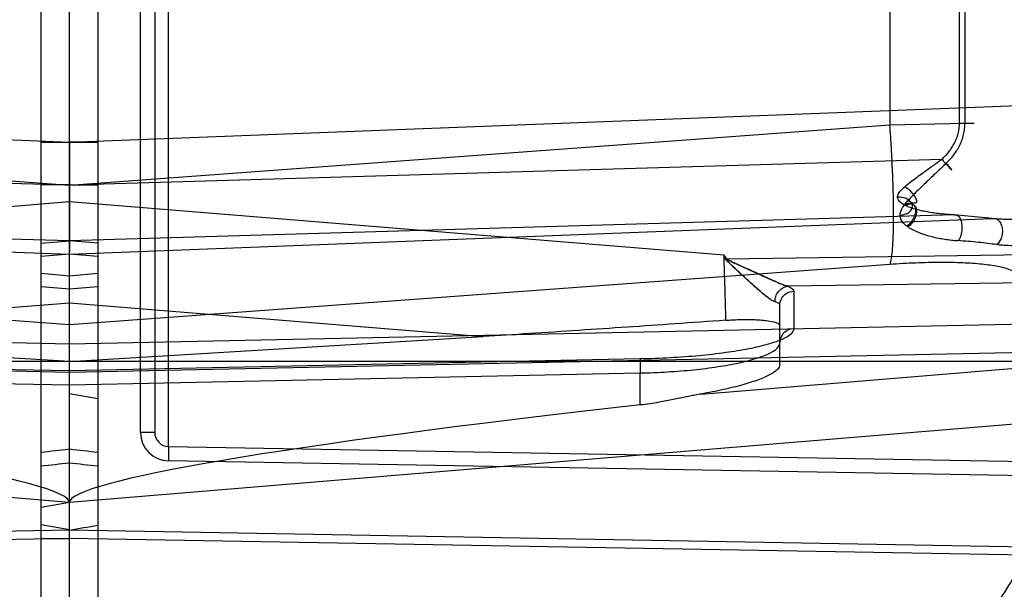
# Model space of a CAD drawing. Header units: millimetres. Extents: x 0 to 297, y 0 to 210.
# Tile 84 of 256: x 141.258 to 141.57, y 93.396 to 93.577. Entities that reach past the tile are written whole.
import ezdxf

# ---------------------------------------------------------------- set-up
doc = ezdxf.new("R2010")
doc.units = ezdxf.units.MM
doc.header["$LTSCALE"] = 16.335
doc.layers.get('0').update_dxf_attribs({"linetype": 'CONTINUOUS'})
for name, color, linetype in [('01_GLOBAL', 7, 'CONTINUOUS'), ('INTFCLR_1', 7, 'CONTINUOUS'), ('INTFCLR_144815', 7, 'CONTINUOUS'), ('INTFCLR_72935', 7, 'CONTINUOUS')]:
    doc.layers.add(name, color=color, linetype=linetype)

msp = doc.modelspace()

# ---------------------------------------------------------------- linework, layer by layer
at = {"color": 7, "linetype": 'Continuous'}
msp.add_circle((142.5788034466, 92.2083412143), 3.42, dxfattribs=at)
at = {"color": 9, "linetype": 'Continuous'}
msp.add_arc((142.5788034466, 92.2083412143), 3.3761688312, 92.9674534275, 177.0325465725, dxfattribs=at)
at = {"layer": '01_GLOBAL', "color": 7, "linetype": 'Continuous'}
msp.add_circle((142.5788034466, 92.2083412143), 3.465, dxfattribs=at)
at = {"layer": 'INTFCLR_1', "color": 6, "linetype": 'Continuous'}
for p, q in [((141.264551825, 92.85738023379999), (141.264551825, 94.3858054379)), ((141.273551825, 92.8475928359), (141.273551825, 93.738063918)), ((141.273551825, 93.5226510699), (141.273551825, 93.53786820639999)), ((141.273551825, 93.5243431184), (141.2735518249, 93.5181895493)), ((141.273551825, 93.51028750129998), (141.273551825, 93.5226510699)), ((141.2735518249, 93.5181895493), (141.2735518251, 93.5127793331)), ((141.2735518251, 93.5127793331), (141.2735518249, 93.5087640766)), ((141.2735518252, 93.5030922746), (141.273551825, 93.51028750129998)), ((141.2735518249, 93.5087640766), (141.2735518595, 93.5071097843)), ((141.2645532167, 93.4963393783), (141.2735531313, 93.49556296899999)), ((141.273551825, 93.46840308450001), (141.4046318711, 93.4763594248)), ((141.273551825, 93.4238648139), (141.264551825, 93.42227787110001))]:
    msp.add_line(p, q, dxfattribs=at)
at = {"layer": 'INTFCLR_1', "color": 9, "linetype": 'Continuous'}
for p, q in [((141.3049732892, 93.44151565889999), (141.3049732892, 93.71167001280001)), ((141.296051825, 93.4460149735), (141.296051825, 93.7071706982)), ((141.300551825, 93.7071706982), (141.300551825, 93.4460149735)), ((141.5333958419, 93.60990144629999), (141.5333958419, 93.54328422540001)), ((141.5554477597, 93.5438648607), (141.5554477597, 93.609320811)), ((141.5571865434, 93.609320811), (141.5571865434, 93.5438648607)), ((141.273551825, 93.53786820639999), (141.6107778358, 93.5508639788)), ((141.2735518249, 93.52420863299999), (141.5333958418, 93.54328422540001)), ((141.5333958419, 93.54328422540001), (141.5571864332, 93.54386483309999)), ((141.5554477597, 93.5438648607), (141.5601048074, 93.5438648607)), ((141.2645515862, 93.53786839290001), (141.2735515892, 93.53786802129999)), ((141.2645522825, 93.53786806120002), (141.2735522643, 93.5378683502)), ((141.273551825, 93.5243431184), (141.5498312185, 93.5324386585)), ((141.2735517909, 93.5243431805), (141.2645517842, 93.5243430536)), ((141.4808659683, 93.502085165), (141.2735518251, 93.51896807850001)), ((141.5537947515, 93.514839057), (141.273551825, 93.5066273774)), ((141.5657466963, 93.5136729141), (141.5537947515, 93.514839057)), ((141.2735518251, 93.50241251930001), (141.5657466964, 93.5136729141)), ((141.2645517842, 93.5058524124), (141.2735517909, 93.50662775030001)), ((141.2735517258, 93.50241364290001), (141.2645517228, 93.50163822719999)), ((141.4818133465, 93.50080626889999), (141.4808659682, 93.502085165)), ((141.5797088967, 93.50224009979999), (141.4818133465, 93.50080626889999)), ((141.5333958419, 93.4991365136), (141.2735518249, 93.4800609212)), ((141.5797088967, 93.49337818), (141.5010615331, 93.4922262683)), ((141.2735521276, 93.4913368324), (141.2645521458, 93.49211248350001)), ((141.5029732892, 93.49067693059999), (141.5029732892, 93.4788195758)), ((141.273551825, 93.4870341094), (141.404631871, 93.4763594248)), ((141.498551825, 93.467463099), (141.498551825, 93.4862459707)), ((141.5797088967, 93.48031715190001), (141.273551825, 93.47394843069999)), ((141.273551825, 93.46508651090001), (141.5797088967, 93.47145523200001)), ((141.264551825, 93.4685928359), (141.7410849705, 93.4685928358)), ((141.4543371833, 93.46923067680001), (141.2735518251, 93.4654699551)), ((141.4543371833, 93.46923067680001), (141.4543221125, 93.469298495)), ((141.4543221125, 93.469298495), (141.4543371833, 93.4647997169)), ((141.2735518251, 93.4610389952), (141.4543371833, 93.4647997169)), ((141.4543371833, 93.45468576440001), (141.4543371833, 93.4647997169)), ((141.473590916, 93.45814107), (141.5744738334, 93.46648215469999)), ((141.5754144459, 93.44882307), (141.2735518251, 93.4238648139)), ((141.300551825, 93.4460149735), (141.296051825, 93.4460149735)), ((141.3049732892, 93.44151565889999), (141.3048947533, 93.4370163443)), ((141.3049732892, 93.44151565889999), (141.6958671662, 93.4346925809)), ((141.6240856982, 93.4314448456), (141.3048947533, 93.4370163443)), ((141.273551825, 93.4151217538), (141.264551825, 93.4167068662)), ((141.2735518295, 93.4151217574), (141.61273008, 93.4091957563)), ((141.264551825, 93.4124243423), (141.273551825, 93.41242445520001)), ((141.6126829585, 93.406498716), (141.2735518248, 93.41242445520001))]:
    msp.add_line(p, q, dxfattribs=at)
at = {"layer": 'INTFCLR_1', "color": 7, "linetype": 'Continuous'}
for p, q in [((141.481120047, 93.5013139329), (141.4811863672, 93.5011928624)), ((141.4818133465, 93.50080626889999), (141.4816238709, 93.5006659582))]:
    msp.add_line(p, q, dxfattribs=at)
at = {"layer": 'INTFCLR_1', "color": 6, "linetype": 'Continuous'}
for radius in [0.5431065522, 0.5161422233]:
    msp.add_arc((141.273551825, 93.5765928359), radius, 270, 90.00000002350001, dxfattribs=at)
at = {"layer": 'INTFCLR_1', "color": 9, "linetype": 'Continuous'}
for centre, radius, start, end in [((135.5231056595, 93.3094181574), 5.9608748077, 1.6541967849, 1.8522330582), ((141.845630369, 93.6959891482), 0.4131002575, 207.9945273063, 208.2176831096), ((141.305051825, 93.4460149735), 0.009000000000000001, 180.0000015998, 268.9999989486), ((141.305051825, 93.4460149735), 0.0045, 179.9999999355, 268.9999999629), ((141.0077269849, 95.8223444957), 2.3963845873, 276.1523075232, 276.3687819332), ((141.045046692, 95.4100140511), 1.9868017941, 276.3430811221, 276.6042906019), ((141.273551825, 93.5765928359), 0.3793960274, 270.0000000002, 337.5066823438)]:
    msp.add_arc(centre, radius, start, end, dxfattribs=at)
at = {"layer": 'INTFCLR_1', "color": 6, "linetype": 'Continuous'}
msp.add_ellipse((141.6174312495, 93.4522451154), major_axis=(0.3438762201, 0.0284580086), ratio=0.0521660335, start_param=2.060621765, end_param=3.1372755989, dxfattribs=at)
for points, knots in [([(141.273551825, 93.91192288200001), (141.2802383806, 93.91219724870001), (141.2936314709, 93.9123447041), (141.3136931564, 93.9113652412), (141.333696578, 93.9091809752), (141.3536324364, 93.90578366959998), (141.3733835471, 93.9011732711), (141.3925222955, 93.8954644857), (141.4112398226, 93.88865746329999), (141.429528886, 93.88075836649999), (141.4476081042, 93.87161906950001), (141.4650996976, 93.8614066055), (141.4819327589, 93.8501644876), (141.4980515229, 93.83793390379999), (141.513396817, 93.82476031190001), (141.5279188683, 93.8106885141), (141.5415615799, 93.7957754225), (141.5542787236, 93.78007216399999), (141.566017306, 93.7636485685), (141.5767435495, 93.7465578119), (141.586423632, 93.7288548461), (141.5950207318, 93.7106075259), (141.6025009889, 93.6918933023), (141.6088428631, 93.6727733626), (141.6140279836, 93.6533066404), (141.6180381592, 93.6335599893), (141.6208576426, 93.6136084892), (141.6224756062, 93.5935327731), (141.6228875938, 93.57341689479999), (141.6220957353, 93.5533319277), (141.6201063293, 93.5333440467), (141.6169268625, 93.5135129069), (141.6125686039, 93.4939071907), (141.6070465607, 93.4745958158), (141.600382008, 93.4556533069), (141.5926019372, 93.4371540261), (141.5837385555, 93.41916685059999), (141.5738222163, 93.40174733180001), (141.5628929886, 93.3849632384), (141.5509916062, 93.3688727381), (141.538163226, 93.3535306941), (141.5244418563, 93.33897677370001), (141.5098870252, 93.32527507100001), (141.494542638, 93.31246380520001), (141.4784714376, 93.30059387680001), (141.4617271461, 93.28970544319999), (141.4443769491, 93.2798388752), (141.4265001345, 93.2710346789), (141.4085261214, 93.26347260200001), (141.3910227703, 93.2572660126), (141.374768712, 93.2524623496), (141.3600533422, 93.24887100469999), (141.3469461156, 93.2462517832), (141.3344969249, 93.244245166), (141.32162892, 93.2426524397), (141.3073219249, 93.2414653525), (141.2911119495, 93.24085533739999), (141.2796603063, 93.2410121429), (141.273551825, 93.24126278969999)], [0, 0, 0, 0, 0.0185657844, 0.0371317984, 0.05569073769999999, 0.0743563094, 0.09320240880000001, 0.1119235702, 0.129729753, 0.1484268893, 0.1671582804, 0.1858963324, 0.2045840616, 0.2232805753, 0.241995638, 0.2606572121, 0.2793460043, 0.298034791, 0.3166822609, 0.3353170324, 0.3539796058, 0.3726237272, 0.3912431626, 0.4098577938, 0.4284754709, 0.4470981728, 0.4657246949, 0.4843423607, 0.5029403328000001, 0.5215094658, 0.5400731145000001, 0.5586325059, 0.5771954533, 0.5957587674, 0.6143211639, 0.6328711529, 0.651401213, 0.6699184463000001, 0.6884460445, 0.7069331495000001, 0.7254085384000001, 0.7438945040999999, 0.7623917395, 0.7808314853, 0.7993176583, 0.8177869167, 0.8362093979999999, 0.8546575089, 0.8730374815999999, 0.8902753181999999, 0.9061521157, 0.9200376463, 0.9322836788, 0.9432240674, 0.9550134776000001, 0.9682465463, 0.9830392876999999, 1, 1, 1, 1]), ([(141.4814963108, 93.4814917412), (141.4761124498, 93.48110427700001), (141.4656659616, 93.48036254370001), (141.4501673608, 93.4792928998), (141.4347865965, 93.47826331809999), (141.4196123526, 93.4772827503), (141.4094886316, 93.4766542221), (141.4046318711, 93.4763594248)], [0, 0, 0, 0, 0.2102051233, 0.4078398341, 0.6049949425, 0.8105158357, 1, 1, 1, 1]), ([(141.4814963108, 93.4814917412), (141.4821711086, 93.481540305), (141.4835124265, 93.4816232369), (141.4855059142, 93.4817047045), (141.4874503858, 93.48174135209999), (141.489316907, 93.4817319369), (141.4910824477, 93.4816753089), (141.4926996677, 93.4815735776), (141.4945750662, 93.48138430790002), (141.4963679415, 93.4810655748), (141.4985518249, 93.4804672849), (141.4985518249, 93.4796871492)], [0, 0, 0, 0, 0.1159979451, 0.230395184, 0.3420707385, 0.4493744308, 0.5505561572, 0.6443413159, 0.7290059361, 0.8662403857, 1, 1, 1, 1]), ([(141.6162475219, 93.46894365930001), (141.6151908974, 93.4657201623), (141.6129825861, 93.45930393), (141.609388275, 93.44978166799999), (141.605515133, 93.4403694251), (141.6013665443, 93.43107544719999), (141.596946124, 93.4219078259), (141.5922576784, 93.4128744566), (141.5873053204, 93.40398326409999), (141.5820932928, 93.3952418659), (141.5766261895, 93.3866579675), (141.5709086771, 93.3782388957), (141.5649458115, 93.3699920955), (141.5587426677, 93.3619245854), (141.5523047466, 93.3540435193), (141.5456375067, 93.34635557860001), (141.5387468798, 93.3388676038), (141.5316386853, 93.33158591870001), (141.5243192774, 93.3245170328), (141.5167948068, 93.3176668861), (141.509072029, 93.311041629), (141.5011574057, 93.3046468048), (141.4930580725, 93.2984881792), (141.4847807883, 93.29257089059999), (141.4763330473, 93.28690029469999), (141.4677219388, 93.2814811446), (141.4589552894, 93.2763183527), (141.4500404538, 93.2714162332), (141.4409853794, 93.2667791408), (141.4317977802, 93.2624110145), (141.4224857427, 93.2583156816), (141.4130572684, 93.25449664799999), (141.4035205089, 93.25095720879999), (141.3938837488, 93.2477004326), (141.3841553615, 93.24472914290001), (141.3743437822, 93.2420459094), (141.3644575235, 93.2396530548), (141.3545051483, 93.23755264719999), (141.3444952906, 93.23574650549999), (141.3344366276, 93.23423619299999), (141.3243378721, 93.2330230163), (141.3142077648, 93.2321080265), (141.3040550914, 93.2314920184), (141.2938886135, 93.2311755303), (141.2837172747, 93.2311588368), (141.2769387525, 93.2313475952), (141.273551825, 93.231491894)], [0, 0, 0, 0, 0.0227356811, 0.0454710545, 0.0682062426, 0.09094098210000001, 0.1136756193, 0.1364096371, 0.1591436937, 0.1818769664, 0.2046103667, 0.2273428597, 0.2500755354, 0.2728072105, 0.2955391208, 0.3182699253, 0.3410011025, 0.3637310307, 0.3864614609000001, 0.4091905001, 0.4319201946, 0.4546483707, 0.4773773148, 0.5001046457, 0.5228327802, 0.5455591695, 0.5682859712, 0.5910108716, 0.6137361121, 0.6364602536, 0.6591836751, 0.681906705, 0.7046293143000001, 0.7273515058, 0.750073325, 0.77279473, 0.7955158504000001, 0.8182366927, 0.8409573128, 0.8636777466, 0.886398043, 0.9091183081, 0.9318386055, 0.9545589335, 0.9772794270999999, 1, 1, 1, 1]), ([(141.4985518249, 93.467463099), (141.4985518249, 93.4668945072), (141.4976069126, 93.46551733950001), (141.4957987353, 93.4644441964), (141.4937409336, 93.4634373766), (141.4917094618, 93.4626294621), (141.489355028, 93.4618204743), (141.4866960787, 93.4610264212), (141.4837569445, 93.4602519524), (141.4805645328, 93.4595051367), (141.4771497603, 93.45879246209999), (141.4747980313, 93.4583541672), (141.473590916, 93.45814107)], [0, 0, 0, 0, 0.0623785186, 0.1643636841, 0.2328706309, 0.3129598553, 0.4041786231, 0.5058773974, 0.6173351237, 0.7375776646, 0.8655232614, 1, 1, 1, 1]), ([(141.473590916, 93.45814107), (141.4729709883, 93.4580316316), (141.4717767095, 93.45780727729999), (141.4700602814, 93.4574665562), (141.4683951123, 93.4571248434), (141.466662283, 93.4567662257), (141.4647339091, 93.4563718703), (141.4625607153, 93.45594519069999), (141.4601150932, 93.4554990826), (141.4573455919, 93.45505602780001), (141.4553829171, 93.4548016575), (141.4543371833, 93.45468576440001)], [0, 0, 0, 0, 0.0965120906, 0.1862902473, 0.2682829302, 0.3571217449, 0.4575841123, 0.5700436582, 0.6966546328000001, 0.8386946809, 1, 1, 1, 1])]:
    msp.add_open_spline(points, degree=3, knots=knots, dxfattribs=at)
at = {"layer": 'INTFCLR_1', "color": 9, "linetype": 'Continuous'}
for points, knots in [([(141.5333958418, 93.4991365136), (141.5336439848, 93.4997493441), (141.533981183, 93.5014767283), (141.5343294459, 93.5047092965), (141.5345380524, 93.509214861), (141.5346069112, 93.51485680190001), (141.5345153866, 93.5214047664), (141.5342732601, 93.5285353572), (141.5338990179, 93.53589589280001), (141.5335742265, 93.540835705), (141.5333958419, 93.54328422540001)], [0, 0, 0, 0, 0.0448082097, 0.118089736, 0.2207758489, 0.3501021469, 0.5005421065, 0.6645095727, 0.8336194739, 1, 1, 1, 1]), ([(141.5498312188, 93.5324386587), (141.55023597, 93.53280666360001), (141.5510207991, 93.53356710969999), (141.5520991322, 93.5348025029), (141.5530630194, 93.53613043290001), (141.5538921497, 93.5375446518), (141.5545648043, 93.5390367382), (141.5550660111, 93.5405971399), (141.5553770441, 93.5422140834), (141.5554482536, 93.543314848), (141.5554477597, 93.5438648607)], [0, 0, 0, 0, 0.1251599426, 0.2497614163, 0.3747155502, 0.5000433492, 0.6241767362, 0.7484411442, 0.8741595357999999, 1, 1, 1, 1]), ([(141.5512690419, 93.5311784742), (141.5516966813, 93.5315866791), (141.5525242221, 93.5324331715), (141.5536615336, 93.53380317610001), (141.5546758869, 93.535278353), (141.5555503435, 93.5368481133), (141.5562585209, 93.5385049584), (141.5567870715, 93.5402371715), (141.5571134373, 93.54203242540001), (141.5571876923, 93.543253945), (141.5571865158, 93.54386485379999)], [0, 0, 0, 0, 0.1232399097, 0.246506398, 0.3707242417, 0.4959131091, 0.6204680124, 0.7456388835, 0.87264946, 1, 1, 1, 1]), ([(141.6152191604, 93.5396956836), (141.6151784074, 93.5380044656), (141.6149519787, 93.5354894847), (141.6143108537, 93.532234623), (141.6134813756, 93.5291814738), (141.6123620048, 93.526291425), (141.610969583, 93.523606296), (141.6094528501, 93.52112790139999), (141.6072948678, 93.5183118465), (141.6048128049, 93.51585036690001), (141.6026914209, 93.5141061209), (141.6004982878, 93.5125195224), (141.5976202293, 93.51078592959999), (141.5939841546, 93.5090779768), (141.5908419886, 93.50792935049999), (141.5882769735, 93.5071631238), (141.5856937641, 93.50649848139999), (141.582447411, 93.50584249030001), (141.5785475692, 93.50531642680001), (141.5746921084, 93.5050426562), (141.5715258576, 93.5050396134), (141.5690579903, 93.50519180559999), (141.5678501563, 93.5053249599), (141.5672559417, 93.5054127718)], [0, 0, 0, 0, 0.0760081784, 0.112994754, 0.1489536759, 0.2180649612, 0.2516913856, 0.2847564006, 0.3485201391, 0.4105479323, 0.4413564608, 0.4718487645, 0.532102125, 0.5919912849, 0.6520804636, 0.6822271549, 0.7122439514, 0.7718989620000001, 0.8309101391, 0.8889336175, 0.9454439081, 0.9730120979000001, 1, 1, 1, 1]), ([(141.5382113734, 93.5238285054), (141.5388767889, 93.52439178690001), (141.5407340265, 93.52586687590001), (141.5431523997, 93.5276101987), (141.5453571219, 93.5292061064), (141.5468467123, 93.5302804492), (141.5483388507, 93.5313583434), (141.5493333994, 93.5320786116), (141.5498312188, 93.5324386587)], [0, 0, 0, 0, 0.1808165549, 0.4916649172, 0.618225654, 0.7453163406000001, 0.8725771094, 1, 1, 1, 1]), ([(141.5512690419, 93.5311784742), (141.5507478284, 93.5306835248), (141.5497059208, 93.5296947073), (141.5481445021, 93.5282125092), (141.546583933, 93.526737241), (141.5450339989, 93.5252658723), (141.5434969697, 93.5238036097), (141.5414925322, 93.5218656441), (141.5400349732, 93.5203778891), (141.5391123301, 93.51935130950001)], [0, 0, 0, 0, 0.1271139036, 0.2540295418, 0.3807341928, 0.5068951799, 0.6319746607, 0.7559028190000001, 1, 1, 1, 1]), ([(141.5498312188, 93.5324386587), (141.5501010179, 93.5321392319), (141.5508492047, 93.53131952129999), (141.5516841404, 93.5303912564), (141.5538737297, 93.52817796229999), (141.5518659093, 93.5305016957), (141.5512690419, 93.5311784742)], [0, 0, 0, 0, 0.1653327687, 0.4361927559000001, 0.629840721, 1, 1, 1, 1]), ([(141.535826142, 93.5204433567), (141.5358070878, 93.5211307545), (141.5366603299, 93.5224414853), (141.5376668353, 93.52336322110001), (141.5382113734, 93.5238285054)], [0, 0, 0, 0, 0.4898190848, 1, 1, 1, 1]), ([(141.5382113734, 93.5238285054), (141.5389587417, 93.5232829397), (141.5400586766, 93.5222745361), (141.5411376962, 93.520922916), (141.5416220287, 93.52003080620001), (141.5418833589, 93.51939898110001), (141.5418197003, 93.5185218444), (141.540817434, 93.5184845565), (141.5400029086, 93.51882995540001), (141.5394026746, 93.5191636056), (141.5391123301, 93.51935130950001)], [0, 0, 0, 0, 0.2982587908, 0.4766460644, 0.5564464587, 0.6218600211, 0.7039247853, 0.7821241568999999, 0.8885580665, 1, 1, 1, 1]), ([(141.5383297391, 93.5178242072), (141.5374870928, 93.51823595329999), (141.5362915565, 93.51888981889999), (141.5358251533, 93.5201301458), (141.535826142, 93.5204433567)], [0, 0, 0, 0, 0.7496454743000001, 1, 1, 1, 1]), ([(141.5366219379, 93.51467926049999), (141.5370330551, 93.5147180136), (141.5379153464, 93.51488072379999), (141.5391962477, 93.5154248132), (141.5403104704, 93.5163886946), (141.5407048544, 93.5178965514), (141.5398945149, 93.519254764), (141.538219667, 93.5202555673), (141.5367399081, 93.52047833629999), (141.535826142, 93.5204433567)], [0, 0, 0, 0, 0.1099360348, 0.2371277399, 0.367407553, 0.489273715, 0.6169058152, 0.7565518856, 1, 1, 1, 1]), ([(141.5366219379, 93.51467926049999), (141.5366126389, 93.51554034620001), (141.5371711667, 93.5168390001), (141.5382016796, 93.51828675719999), (141.5388020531, 93.51900083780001), (141.5391123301, 93.51935130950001)], [0, 0, 0, 0, 0.4809395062, 0.7385780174, 1, 1, 1, 1]), ([(141.539202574, 93.5110088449), (141.5388811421, 93.5112279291), (141.5376743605, 93.5121073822), (141.5366172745, 93.51354813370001), (141.5366219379, 93.51467926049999)], [0, 0, 0, 0, 0.2558951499, 1, 1, 1, 1]), ([(141.5537947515, 93.514839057), (141.5540942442, 93.5149388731), (141.5550256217, 93.51482563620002), (141.555797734, 93.51357401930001), (141.5561963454, 93.5120252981), (141.5562765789, 93.50965065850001), (141.55582161, 93.5076885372), (141.5550283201, 93.5066874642)], [0, 0, 0, 0, 0.0985749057, 0.2585768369, 0.4191324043, 0.6011629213, 1, 1, 1, 1]), ([(141.5657466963, 93.5136729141), (141.5661762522, 93.5137643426), (141.5673045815, 93.5136613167), (141.568488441, 93.5124129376), (141.5690401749, 93.5107336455), (141.5690850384, 93.5090166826), (141.5686327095, 93.5071185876), (141.5678710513, 93.50591629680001), (141.5672559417, 93.5054127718)], [0, 0, 0, 0, 0.1241987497, 0.2971473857, 0.4506885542, 0.6185231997, 0.7751982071, 1, 1, 1, 1]), ([(141.5736055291, 93.51342890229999), (141.5721637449, 93.51337343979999), (141.5701235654, 93.513360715), (141.5675037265, 93.5134972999), (141.5663281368, 93.5136058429), (141.5657467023, 93.51367291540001)], [0, 0, 0, 0, 0.5500790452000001, 0.7768611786, 1, 1, 1, 1]), ([(141.5672559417, 93.5054127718), (141.5653207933, 93.5056878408), (141.5612504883, 93.5061775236), (141.5571665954, 93.50653160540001), (141.5550283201, 93.5066874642)], [0, 0, 0, 0, 0.4769006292, 1, 1, 1, 1]), ([(141.5744738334, 93.4948812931), (141.5744736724, 93.4962205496), (141.5712546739, 93.4976987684), (141.5673866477, 93.49858899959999), (141.5622583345, 93.4993032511), (141.5561866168, 93.4996932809), (141.5491453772, 93.499818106), (141.5414511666, 93.4996418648), (141.5361256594, 93.4993368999), (141.5333958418, 93.4991365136)], [0, 0, 0, 0, 0.0951016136, 0.1863216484, 0.306761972, 0.4532760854, 0.6213717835, 0.8056320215, 1, 1, 1, 1]), ([(141.4970224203, 93.4873174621), (141.4970013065, 93.4878828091), (141.4971709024, 93.48908014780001), (141.4980406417, 93.49068185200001), (141.4994163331, 93.4918319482), (141.5005315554, 93.49217677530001), (141.5010615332, 93.4922262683)], [0, 0, 0, 0, 0.2444524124, 0.5105321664, 0.7700042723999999, 1, 1, 1, 1]), ([(141.498551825, 93.4862459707), (141.498551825, 93.48708166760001), (141.4989973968, 93.4885563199), (141.5006488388, 93.49020557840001), (141.502127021, 93.49066238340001), (141.5029732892, 93.49067693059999)], [0, 0, 0, 0, 0.3657753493, 0.629543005, 1, 1, 1, 1]), ([(141.5010615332, 93.4922262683), (141.5013458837, 93.49211856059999), (141.5020700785, 93.4918134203), (141.5029733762, 93.4912096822), (141.5029732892, 93.49067693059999)], [0, 0, 0, 0, 0.3633599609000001, 1, 1, 1, 1]), ([(141.498551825, 93.4862459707), (141.498551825, 93.4863467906), (141.4982779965, 93.4869764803), (141.4975417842, 93.48715391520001), (141.4970224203, 93.4873174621)], [0, 0, 0, 0, 0.1562310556, 1, 1, 1, 1]), ([(141.5029732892, 93.4788195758), (141.5029730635, 93.47817345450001), (141.5018033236, 93.4766184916), (141.4988611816, 93.4751803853), (141.4943666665, 93.4736419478), (141.4883797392, 93.47230443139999), (141.4810975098, 93.4711233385), (141.4727845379, 93.4701905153), (141.4637495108, 93.46953132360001), (141.4575165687, 93.4692967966), (141.4543371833, 93.46923067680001)], [0, 0, 0, 0, 0.0382075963, 0.101716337, 0.1952790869, 0.3174218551, 0.464423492, 0.6312469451, 0.8119502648, 1, 1, 1, 1]), ([(141.5029732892, 93.4788195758), (141.5018401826, 93.4788000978), (141.5000431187, 93.47804173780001), (141.4987756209, 93.4760913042), (141.498551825, 93.47493690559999), (141.498551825, 93.4743886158)], [0, 0, 0, 0, 0.4978444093, 0.7591377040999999, 1, 1, 1, 1]), ([(141.4543371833, 93.4647997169), (141.4572278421, 93.46486586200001), (141.4628956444, 93.4651004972), (141.4711105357, 93.46575966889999), (141.4786699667, 93.4666935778), (141.4852921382, 93.46787349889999), (141.4907427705, 93.4692187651), (141.4948322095, 93.47074931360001), (141.4975405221, 93.4722332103), (141.498551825, 93.4737555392), (141.498551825, 93.4743886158)], [0, 0, 0, 0, 0.186722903, 0.3662270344, 0.5320739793, 0.6784237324, 0.8003553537, 0.8943126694, 0.9591169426, 1, 1, 1, 1])]:
    msp.add_open_spline(points, degree=3, knots=knots, dxfattribs=at)
at = {"layer": 'INTFCLR_1', "color": 7, "linetype": 'Continuous'}
for points, knots in [([(141.5379136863, 93.5180191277), (141.5382111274, 93.518191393), (141.5390068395, 93.5185607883), (141.5407388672, 93.5185990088), (141.541691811, 93.5167484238), (141.5413935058, 93.51493438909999), (141.5405529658, 93.5130027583), (141.5395172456, 93.5118251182), (141.5387775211, 93.5112878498)], [0, 0, 0, 0, 0.09511241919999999, 0.2448425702, 0.4211945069, 0.5807585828, 0.7470172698, 1, 1, 1, 1]), ([(141.5537947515, 93.514839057), (141.5531068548, 93.5148716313), (141.5517389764, 93.5149530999), (141.5497024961, 93.5151291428), (141.547695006, 93.5153647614), (141.5457201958, 93.51566577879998), (141.5437832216, 93.5160417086), (141.5418906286, 93.51650363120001), (141.539918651, 93.5171203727), (141.5386005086, 93.5176562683), (141.5379136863, 93.5180191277)], [0, 0, 0, 0, 0.1267523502, 0.2521787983, 0.3761713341, 0.4987128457, 0.6197592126, 0.7392408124, 0.8570296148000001, 1, 1, 1, 1]), ([(141.5383297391, 93.5178242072), (141.5386181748, 93.5179962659), (141.5393901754, 93.5183680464), (141.5411047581, 93.5183790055), (141.5420052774, 93.5165180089), (141.5417325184, 93.5147043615), (141.5409279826, 93.512756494), (141.5399258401, 93.5115584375), (141.539202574, 93.5110088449)], [0, 0, 0, 0, 0.0935085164, 0.2401125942, 0.4178726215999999, 0.5795544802, 0.7470885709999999, 1, 1, 1, 1]), ([(141.5387775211, 93.5112878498), (141.5390183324, 93.51110396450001), (141.5397427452, 93.51064988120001), (141.5410822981, 93.5098941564), (141.5428480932, 93.5091362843), (141.5447895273, 93.50846740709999), (141.5467734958, 93.5079214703), (141.548792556, 93.5074782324), (141.5508445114, 93.50713048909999), (141.5529258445, 93.50686519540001), (141.5543249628, 93.5067400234), (141.5550283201, 93.5066874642)], [0, 0, 0, 0, 0.0532371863, 0.1499031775, 0.2701022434, 0.3901772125, 0.5105164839, 0.6314308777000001, 0.7532409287, 0.8760719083, 1, 1, 1, 1]), ([(141.4970224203, 93.4873174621), (141.4965642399, 93.4874617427), (141.4955649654, 93.48805326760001), (141.4940203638, 93.4892111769), (141.4922211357, 93.49071911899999), (141.4902517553, 93.4924521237), (141.4881638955, 93.49434005), (141.4859930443, 93.49632774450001), (141.48415996, 93.49804296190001), (141.4828413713, 93.49927040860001), (141.4819472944, 93.50022690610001), (141.4812758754, 93.5007898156), (141.481120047, 93.5013139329)], [0, 0, 0, 0, 0.067742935, 0.1612759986, 0.2730214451, 0.3983845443, 0.5313179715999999, 0.6699972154, 0.8132836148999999, 0.8859816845, 0.922888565, 1, 1, 1, 1]), ([(141.4811863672, 93.5011928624), (141.4813189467, 93.5010221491), (141.4817768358, 93.500790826), (141.4824131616, 93.5004218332), (141.4833546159, 93.49997285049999), (141.48497232, 93.4992336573), (141.4872721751, 93.49820192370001), (141.4899790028, 93.4969819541), (141.4921799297, 93.4959777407), (141.4938899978, 93.49519990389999), (141.4954865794, 93.4944692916), (141.4973272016, 93.4936415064), (141.4992872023, 93.4928020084), (141.5005109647, 93.49236303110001), (141.5010615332, 93.4922262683)], [0, 0, 0, 0, 0.029705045, 0.0675436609, 0.102407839, 0.1725259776, 0.3122814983, 0.4486468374, 0.5806112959, 0.6447365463, 0.7068278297, 0.8219172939, 0.9220366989, 1, 1, 1, 1]), ([(141.4970223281, 93.48731752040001), (141.4965560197, 93.48745055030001), (141.4954706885, 93.4881234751), (141.4940745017, 93.48917414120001), (141.4926880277, 93.49032760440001), (141.4915241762, 93.4913322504), (141.4904080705, 93.49231892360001), (141.4891017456, 93.4934901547), (141.4876885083, 93.4947753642), (141.4862136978, 93.4961302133), (141.4849890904, 93.49726384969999), (141.4838360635, 93.4983370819), (141.4827149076, 93.4994207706), (141.4819008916, 93.5001991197), (141.481623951, 93.5006659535)], [0, 0, 0, 0, 0.0711401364, 0.1836629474, 0.2577915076, 0.3353692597, 0.4092961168, 0.4763183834, 0.5927695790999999, 0.6895452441, 0.7700943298, 0.8376734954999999, 0.9203676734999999, 1, 1, 1, 1]), ([(141.5010615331, 93.4922262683), (141.5004792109, 93.4923709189), (141.4991198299, 93.4928653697), (141.4973601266, 93.4936293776), (141.4956741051, 93.4943862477), (141.494026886, 93.49513546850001), (141.4921554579, 93.4959898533), (141.4900457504, 93.4969521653), (141.4880298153, 93.497854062), (141.4861582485, 93.49871050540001), (141.4845056, 93.4994405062), (141.4830924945, 93.5001078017), (141.4821682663, 93.5005158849), (141.4818133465, 93.50080626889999)], [0, 0, 0, 0, 0.08535640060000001, 0.2050618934, 0.2730748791, 0.3482284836, 0.4624974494, 0.56572379, 0.6781036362, 0.7766293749, 0.8586303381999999, 0.9347649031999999, 1, 1, 1, 1])]:
    msp.add_open_spline(points, degree=3, knots=knots, dxfattribs=at)
at = {"layer": 'INTFCLR_144815', "color": 6, "linetype": 'Continuous'}
for radius in [0.5743020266, 0.5472855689]:
    msp.add_circle((141.273551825, 93.5765928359), radius, dxfattribs=at)
for radius, start, end in [(0.7917112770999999, 313.9937911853, 154.5150993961), (0.7647112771, 312.9543589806, 154.5144414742), (0.73941501, 282.2440355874, 71.2863570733), (0.5949342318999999, 45.0000000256, 314.9999999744), (0.5938695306, 44.999999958, 315.000000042), (0.5930090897, 44.99999997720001, 315.0000000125), (0.5750735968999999, 47.86578076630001, 312.1342192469), (0.5668530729, 45.72777364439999, 314.2722263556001), (0.5488570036, 45.6663486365, 314.3336513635), (0.54882, 45.741955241, 314.258044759)]:
    msp.add_arc((141.273551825, 93.5765928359), radius, start, end, dxfattribs=at)
at = {"layer": 'INTFCLR_144815', "color": 9, "linetype": 'Continuous'}
for centre, radius, start, end in [((141.273551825, 93.5765928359), 0.6197635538, 52.2436298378, 307.7563701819), ((141.273551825, 93.5765928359), 0.7345008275, 292.4997540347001, 54.0964566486), ((141.273551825, 93.5765928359), 0.5837869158, 52.5411294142, 307.4588705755), ((141.273551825, 93.5765928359), 0.5666595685, 45.7280221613, 314.2719778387), ((141.273551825, 93.5765928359), 0.5576609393, 45.73034182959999, 314.2696581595), ((141.2735550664, 93.5765943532), 0.6625959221, 292.4997540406, 54.09645665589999)]:
    msp.add_arc(centre, radius, start, end, dxfattribs=at)
at = {"layer": 'INTFCLR_72935', "color": 6, "linetype": 'Continuous'}
for p, q in [((141.273551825, 92.8475928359), (141.273551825, 94.3865928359)), ((141.282551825, 94.3858054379), (141.282551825, 92.85738023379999)), ((141.273551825, 93.53786820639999), (141.273551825, 93.5226510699)), ((141.2735518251, 93.5181895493), (141.273551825, 93.5243431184)), ((141.273551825, 93.5226510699), (141.273551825, 93.51028750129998)), ((141.2735518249, 93.5127793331), (141.2735518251, 93.5181895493)), ((141.2735518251, 93.5087640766), (141.2735518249, 93.5127793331)), ((141.273551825, 93.51028750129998), (141.2735518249, 93.5030922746)), ((141.273551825, 93.5066273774), (141.2735518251, 93.5087640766)), ((141.2735505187, 93.49556296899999), (141.2825504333, 93.4963393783)), ((141.273551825, 93.4684037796), (141.1424440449, 93.4763618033)), ((141.273551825, 93.4583316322), (141.282551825, 93.45674468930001))]:
    msp.add_line(p, q, dxfattribs=at)
at = {"layer": 'INTFCLR_72935', "color": 9, "linetype": 'Continuous'}
for p, q in [((140.9363258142, 93.5508639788), (141.273551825, 93.53786820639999)), ((141.0137078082, 93.54328422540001), (141.2735518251, 93.52420863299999)), ((141.2735513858, 93.5378683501), (141.2825513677, 93.53786806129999)), ((141.2825520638, 93.5378682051), (141.2735520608, 93.5378682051)), ((140.9972724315, 93.5324386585), (141.273551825, 93.5243431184)), ((141.2735518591, 93.5243431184), (141.2825518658, 93.5243431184)), ((141.273551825, 93.5189727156), (141.0662376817, 93.50208980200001)), ((141.273551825, 93.5066273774), (140.9933088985, 93.514839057)), ((140.9813569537, 93.5136729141), (141.273551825, 93.50241251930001)), ((141.2825518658, 93.5058524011), (141.2735518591, 93.506627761)), ((141.2825519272, 93.5016382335), (141.2735519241, 93.5024136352)), ((141.2735518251, 93.4800609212), (141.0137078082, 93.4991365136)), ((141.2825515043, 93.4921124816), (141.2735515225, 93.49133683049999)), ((141.1424440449, 93.4763618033), (141.2735518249, 93.48703874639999)), ((141.273551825, 93.47394843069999), (140.9673947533, 93.48031715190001)), ((140.9673947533, 93.47145523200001), (141.2735518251, 93.46508651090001)), ((140.8060186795, 93.4685928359), (141.282551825, 93.4685928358)), ((141.2735518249, 93.4654699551), (141.0927664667, 93.46923067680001)), ((141.0927664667, 93.4647997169), (141.2735518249, 93.4610389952)), ((141.2735518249, 93.4238648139), (140.9716892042, 93.44882307)), ((140.93437357, 93.4091957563), (141.2735518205, 93.4151217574)), ((141.2735518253, 93.41242445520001), (140.9344206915, 93.406498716))]:
    msp.add_line(p, q, dxfattribs=at)
at = {"layer": 'INTFCLR_72935', "color": 6, "linetype": 'Continuous'}
for centre, radius, start, end in [((141.273551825, 93.5765928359), 0.5431065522, 90, 270.0000000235), ((141.273551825, 93.5765928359), 0.5161422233, 90, 270.0000000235), ((140.9755994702, 95.1053622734), 1.7163616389, 279.9969248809, 280.3021406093)]:
    msp.add_arc(centre, radius, start, end, dxfattribs=at)
at = {"layer": 'INTFCLR_72935', "color": 9, "linetype": 'Continuous'}
for centre, radius, start, end in [((141.5393765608, 95.82234352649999), 2.3963836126, 263.6312179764, 263.8476924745), ((141.502056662, 95.4100114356), 1.9867991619, 263.3957092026, 263.6569190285), ((141.273551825, 93.5765928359), 0.3793960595, 202.4933176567, 269.9999999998)]:
    msp.add_arc(centre, radius, start, end, dxfattribs=at)
at = {"layer": 'INTFCLR_72935', "color": 6, "linetype": 'Continuous'}
msp.add_ellipse((140.9296724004, 93.4522451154), major_axis=(0.3438762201, -0.0284580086), ratio=0.0521660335, start_param=0.0043170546, end_param=1.0809708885, dxfattribs=at)
for points, knots in [([(141.273551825, 93.24126278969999), (141.2668652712, 93.24098842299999), (141.2534721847, 93.24084096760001), (141.2334105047, 93.2418204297), (141.2134070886, 93.2440046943), (141.1934712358, 93.24740199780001), (141.1737201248, 93.25201239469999), (141.1545813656, 93.25772118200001), (141.1358638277, 93.26452820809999), (141.1175747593, 93.2724273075), (141.099495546, 93.28156660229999), (141.0820039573, 93.2917790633), (141.0651709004, 93.3030211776), (141.0490521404, 93.31525175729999), (141.0337068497, 93.3284253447), (141.0191848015, 93.3424971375), (141.0055420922, 93.35741022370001), (140.9928249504, 93.3731134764), (140.9810863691, 93.389537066), (140.9703601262, 93.40662781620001), (140.9606800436, 93.4243307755), (140.9520829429, 93.4425780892), (140.9446026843, 93.46129230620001), (140.9382608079, 93.48041223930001), (140.9330756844, 93.4998789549), (140.9290655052, 93.5196255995), (140.9262460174, 93.5395770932), (140.9246280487, 93.5596528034), (140.9242160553, 93.5797686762), (140.9250079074, 93.599853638), (140.9269973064, 93.6198415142), (140.9301767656, 93.63967264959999), (140.9345350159, 93.6592783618), (140.9400570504, 93.6785897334), (140.9467215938, 93.6975322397), (140.954501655, 93.7160315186), (140.9633650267, 93.734018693), (140.9732813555, 93.7514382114), (140.9842105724, 93.768222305), (140.9961119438, 93.7843128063), (141.0089403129, 93.7996548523), (141.0226616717, 93.814208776), (141.0372164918, 93.8279104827), (141.0525608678, 93.840721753), (141.0686320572, 93.85259168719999), (141.0853763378, 93.8634801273), (141.1027265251, 93.8733467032), (141.1206033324, 93.8821509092), (141.1385773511, 93.8897130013), (141.1560807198, 93.89591960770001), (141.1723348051, 93.9007232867), (141.1870502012, 93.9043146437), (141.200157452, 93.90693387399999), (141.2126066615, 93.9089404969), (141.2254746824, 93.9105332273), (141.2397816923, 93.9117203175), (141.2559916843, 93.91233033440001), (141.2674433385, 93.9121735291), (141.273551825, 93.91192288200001)], [0, 0, 0, 0, 0.0185657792, 0.0371317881, 0.0556907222, 0.0743562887, 0.09320238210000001, 0.1119235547, 0.1297297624, 0.1484268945, 0.1671582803, 0.1858963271, 0.2045840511, 0.2232805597, 0.2419956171, 0.2606571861, 0.279345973, 0.2980347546, 0.3166822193, 0.3353169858, 0.3539795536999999, 0.37262367, 0.3912431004, 0.4098577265, 0.4284753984, 0.447098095, 0.4657246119, 0.4843422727, 0.5029402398, 0.5215093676, 0.5400730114, 0.5586323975, 0.5771953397, 0.5957586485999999, 0.6143210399, 0.632871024, 0.6514010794, 0.6699183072, 0.6884459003, 0.706933, 0.7254083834, 0.7438943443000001, 0.7623915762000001, 0.7808313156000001, 0.7993174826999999, 0.8177867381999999, 0.836209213, 0.8546573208, 0.8730372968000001, 0.8902751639, 0.9061519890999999, 0.920037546, 0.9322836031, 0.9432240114, 0.9550134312, 0.9682465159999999, 0.9830392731, 1, 1, 1, 1]), ([(141.273551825, 93.231491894), (141.2701649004, 93.23134759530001), (141.2633863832, 93.23115883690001), (141.2532150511, 93.2311755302), (141.2430485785, 93.2314920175), (141.2328959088, 93.2321080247), (141.2227658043, 93.2330230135), (141.2126670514, 93.2342361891), (141.2026083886, 93.2357465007), (141.1925985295, 93.2375526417), (141.1826461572, 93.2396530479), (141.1727598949, 93.2420459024), (141.1629483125, 93.2447291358), (141.1532199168, 93.24770042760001), (141.1435831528, 93.25095720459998), (141.1340463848, 93.2544966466), (141.1246179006, 93.2583156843), (141.1153058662, 93.26241101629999), (141.1061182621, 93.2667791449), (141.0970631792, 93.2714162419), (141.0881483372, 93.2763183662), (141.0793816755, 93.28148116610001), (141.0707705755, 93.28690031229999), (141.0623228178, 93.292570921), (141.0540455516, 93.29848819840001), (141.0459462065, 93.3046468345), (141.0380315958, 93.31104164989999), (141.0303088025, 93.317666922), (141.0227843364, 93.3245170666), (141.015464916, 93.3315859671), (141.008356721, 93.3388676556), (141.0014660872, 93.3463556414), (140.9947988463, 93.354043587), (140.9883609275, 93.36192465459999), (140.9821577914, 93.36999215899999), (140.9761949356, 93.3782389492), (140.9704774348, 93.3866580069), (140.9650103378, 93.3952418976), (140.9597983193, 93.40398328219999), (140.9548459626, 93.41287447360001), (140.9501575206, 93.4219078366), (140.9457370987, 93.4310754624), (140.9415885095, 93.4403694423), (140.9377153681, 93.4497816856), (140.9341210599, 93.4593039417), (140.9319127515, 93.46572016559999), (140.9308561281, 93.46894365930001)], [0, 0, 0, 0, 0.0227205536, 0.0454410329, 0.06816134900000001, 0.09088163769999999, 0.1136018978, 0.1363221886, 0.1590426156, 0.1817632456, 0.2044840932, 0.2272051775, 0.2499266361, 0.2726484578, 0.2953706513, 0.3180932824, 0.3408163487, 0.3635397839, 0.3862638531, 0.4089891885, 0.4317141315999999, 0.4544408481, 0.4771673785, 0.4998953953, 0.5226228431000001, 0.5453516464, 0.5680799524, 0.5908095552, 0.6135387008, 0.6362690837, 0.6589990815, 0.6817302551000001, 0.7044610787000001, 0.7271930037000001, 0.7499246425, 0.7726572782, 0.7953897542, 0.8181230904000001, 0.8408563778, 0.8635903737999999, 0.8863244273, 0.90905904, 0.9317938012, 0.9545290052, 0.9772643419, 1, 1, 1, 1])]:
    msp.add_open_spline(points, degree=3, knots=knots, dxfattribs=at)

doc.saveas('drawing.dxf')
